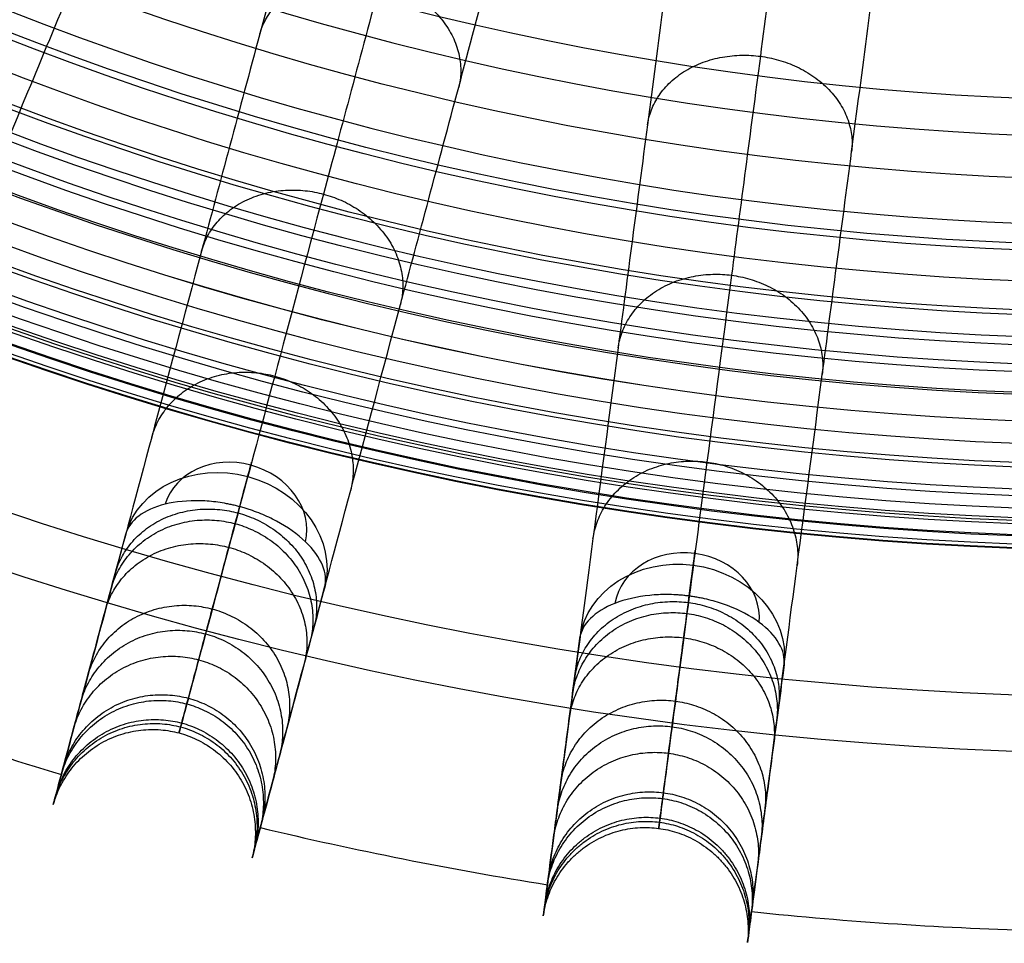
# Model space of a CAD drawing. Header units: millimetres. Extents: x 336 to 771, y -218 to 218.
# Tile 3 of 40: x 490 to 545, y -217 to -164. Entities that reach past the tile are written whole.
import ezdxf

# ---------------------------------------------------------------- set-up
doc = ezdxf.new("R2010")
doc.units = ezdxf.units.MM
doc.layers.add('Ø40', color=5, linetype='Continuous', true_color=0x0000ff)

msp = doc.modelspace()

# ---------------------------------------------------------------- linework, layer by layer
at = {"layer": 'Ø40'}
for centre, radius in [((553.502, 0, 327.826), 205.981), ((553.502, 0, 324.542), 202.782), ((553.502, 0, 216.297), 194.475), ((553.502, 0, 208.726), 194.44), ((553.502, 0, 222.169), 194.232), ((553.502, 0, 227.919), 193.761), ((553.502, 0, 197.88), 193.701), ((553.502, 0, 233.516), 193.074), ((553.502, 0, 191.609), 192.89), ((553.502, 0, 292.016), 192.73), ((553.502, 0, 238.925), 192.182), ((553.502, 0, 183.851), 191.483), ((553.502, 0, 244.11), 191.102), ((553.502, 0, 249.039), 189.849), ((553.502, 0, 175.928), 189.596), ((553.502, 0, 253.445), 188.517), ((553.502, 0, 167.941), 187.248), ((553.502, 0, 257.086), 187.243), ((553.502, 0, 261.088), 185.627), ((553.502, 0, 159.909), 184.45), ((553.502, 0, 264.548), 184.007), ((553.502, 0, 266.596), 182.926), ((553.502, 0, 151.84), 181.211), ((553.502, 0, 270.178), 180.942), ((553.502, 0, 308.953), 179.298), ((553.502, 0, 143.743), 177.541), ((553.502, 0, 271.737), 177.157), ((553.502, 0, 135.627), 173.452), ((553.502, 0, 127.503), 168.958)]:
    msp.add_circle(centre, radius, dxfattribs=at)
at = {"layer": 'Ø40', "extrusion": (0, 0, -1)}
for centre, radius in [((-553.502, 0, -350.419), 185.722), ((-553.502, 0, -350.419), 182.441), ((-553.502, 0, -348.865), 176.027), ((-553.502, 0, -344.549), 171.034)]:
    msp.add_circle(centre, radius, dxfattribs=at)
at = {"layer": 'Ø40', "extrusion": (-0.965926, 0.258819, -1.11068e-15)}
msp.add_arc((58.706, 280.335, -534.642), 5.84, 123.6054, 211.114, dxfattribs=at)
at = {"layer": 'Ø40', "extrusion": (0.133735, 0.499105, 0.85616)}
for start, end in [(270, 357.784), (182.216, 270)]:
    msp.add_arc((-534.642, 195.114, 213.807), 4.13, start, end, dxfattribs=at)
at = {"layer": 'Ø40', "extrusion": (-0.133735, -0.499105, -0.85616)}
for start, end in [(180.7094, 270), (270, 359.2906)]:
    msp.add_arc((534.642, 195.114, -209.678), 5.84, start, end, dxfattribs=at)
at = {"layer": 'Ø40', "extrusion": (-0.991445, 0.130526, 8.57746e-18)}
msp.add_arc((129.716, 280.335, -548.766), 5.84, 123.6054, 211.114, dxfattribs=at)
at = {"layer": 'Ø40', "extrusion": (-0.067444, -0.512291, -0.85616)}
for start, end in [(180.7094, 270), (270, 359.2906)]:
    msp.add_arc((548.766, 255.91, -172.986), 5.84, start, end, dxfattribs=at)
at = {"layer": 'Ø40', "extrusion": (0.067444, 0.512291, 0.85616)}
for start, end in [(270, 357.784), (182.216, 270)]:
    msp.add_arc((-548.766, 255.91, 177.116), 4.13, start, end, dxfattribs=at)
at = {"layer": 'Ø40'}
for start, end in [(249.04858, 253.45142), (256.54858, 260.95142), (264.04858, 268.45142)]:
    msp.add_arc((553.502, 0, 188.802), 216.092, start, end, dxfattribs=at)
for points, knots in [([(492.948, -104.882, 39.176), (490.057, -109.889, 44.946), (484.464, -119.577, 56.624), (476.636, -133.136, 74.745), (469.533, -145.438, 93.259), (463.249, -156.322, 112.103), (457.878, -165.626, 131.212), (453.51, -173.191, 150.522), (450.235, -178.863, 169.977), (448.383, -182.07, 187.274), (447.588, -183.447, 202.235), (447.413, -183.752, 214.764), (447.703, -183.248, 226.986), (448.426, -181.997, 238.726), (449.546, -180.057, 249.803), (451.024, -177.496, 260.032), (452.549, -174.855, 267.843), (453.919, -172.482, 273.48), (454.647, -171.222, 276.079), (455.02, -170.575, 277.318)], [0, 0, 0, 0, 21.206687, 42.000163, 62.298384, 82.041442, 101.198015, 119.773444, 137.819283, 155.44352, 166.748088, 177.876049, 188.747485, 199.274348, 209.364632, 218.926927, 227.876161, 232.097972, 236.141838, 236.141838, 236.141838, 236.141838]), ([(457.609, -177.771, 280.298), (457.203, -178.474, 278.952), (456.818, -179.14, 277.576), (456.454, -179.771, 276.183), (456.074, -180.429, 274.728), (455.715, -181.052, 273.248), (455.375, -181.64, 271.754), (455.016, -182.263, 270.17), (454.677, -182.849, 268.563), (454.041, -183.951, 265.324), (453.742, -184.469, 263.687), (453.461, -184.954, 262.039), (452.863, -185.991, 258.523), (452.345, -186.889, 254.932), (451.901, -187.658, 251.326), (451.432, -188.47, 247.518), (451.042, -189.146, 243.656), (450.726, -189.693, 239.786), (450.396, -190.263, 235.746), (450.145, -190.698, 231.67), (449.971, -191.001, 227.592), (449.79, -191.314, 223.379), (449.689, -191.488, 219.144), (449.668, -191.525, 214.917), (449.646, -191.563, 210.589), (449.706, -191.458, 206.252), (449.851, -191.209, 201.933), (449.997, -190.955, 197.545), (450.23, -190.551, 193.163), (450.552, -189.994, 188.813), (450.552, -189.993, 188.809), (450.552, -189.993, 188.805), (450.553, -189.993, 188.802), (451.055, -189.123, 182.016), (451.774, -187.878, 175.308), (452.679, -186.309, 168.693), (453.607, -184.703, 161.919), (454.729, -182.759, 155.253), (456.013, -180.535, 148.716), (457.334, -178.247, 141.988), (458.827, -175.662, 135.39), (460.456, -172.839, 128.939), (462.137, -169.927, 122.288), (463.968, -166.756, 115.776), (465.915, -163.384, 109.421), (467.921, -159.909, 102.873), (470.058, -156.208, 96.467), (472.292, -152.339, 90.221), (474.589, -148.36, 83.799), (476.999, -144.185, 77.519), (479.492, -139.868, 71.396), (482.046, -135.445, 65.124), (484.697, -130.852, 58.989), (487.419, -126.138, 53.006), (490.195, -121.33, 46.904), (493.056, -116.374, 40.935), (495.977, -111.315, 35.11)], [0, 0, 0, 0, 4.040828, 4.040828, 4.040828, 8.259644, 8.259644, 8.259644, 12.731241, 12.731241, 17.203384, 17.203384, 17.203384, 26.762643, 26.762643, 26.762643, 36.850305, 36.850305, 36.850305, 47.374726, 47.374726, 47.374726, 58.243746, 58.243746, 58.243746, 69.369292, 69.369292, 69.369292, 80.671791, 80.671791, 80.671791, 80.681377, 80.681377, 80.681377, 98.298559, 98.298559, 98.298559, 116.345926, 116.345926, 116.345926, 134.921722, 134.921722, 134.921722, 154.078377, 154.078377, 154.078377, 173.820712, 173.820712, 173.820712, 194.117895, 194.117895, 194.117895, 214.910076, 214.910076, 214.910076, 236.114875, 236.114875, 236.114875, 236.114875]), ([(507.156, -111.888, 39.176), (504.943, -117.23, 44.946), (500.662, -127.565, 56.624), (494.671, -142.03, 74.745), (489.235, -155.154, 93.259), (484.425, -166.765, 112.103), (480.314, -176.69, 131.212), (476.971, -184.761, 150.522), (474.465, -190.812, 169.977), (473.048, -194.233, 187.274), (472.439, -195.702, 202.235), (472.305, -196.027, 214.764), (472.527, -195.49, 226.986), (473.08, -194.155, 238.726), (473.937, -192.086, 249.803), (475.069, -189.353, 260.032), (476.236, -186.536, 267.843), (477.284, -184.005, 273.48), (477.841, -182.66, 276.079), (478.127, -181.97, 277.318)], [0, 0, 0, 0, 21.206687, 42.000163, 62.298384, 82.041442, 101.198015, 119.773444, 137.819283, 155.44352, 166.748088, 177.876049, 188.747485, 199.274348, 209.364632, 218.926927, 227.876161, 232.097972, 236.141838, 236.141838, 236.141838, 236.141838]), ([(500.208, -113.402, 35.11), (497.973, -118.799, 40.935), (495.783, -124.085, 46.904), (493.658, -129.215, 53.006), (491.575, -134.244, 58.989), (489.546, -139.143, 65.124), (487.591, -143.862, 71.396), (485.683, -148.468, 77.519), (483.839, -152.921, 83.799), (482.081, -157.166, 90.221), (480.371, -161.294, 96.467), (478.735, -165.242, 102.873), (477.2, -168.949, 109.421), (475.71, -172.546, 115.776), (474.308, -175.929, 122.288), (473.022, -179.035, 128.939), (471.774, -182.047, 135.39), (470.632, -184.805, 141.988), (469.621, -187.246, 148.716), (468.638, -189.618, 155.253), (467.779, -191.692, 161.919), (467.069, -193.406, 168.693), (466.376, -195.079, 175.308), (465.826, -196.407, 182.016), (465.442, -197.335, 188.802), (465.442, -197.336, 188.805), (465.441, -197.336, 188.809), (465.441, -197.337, 188.813), (465.195, -197.931, 193.163), (465.017, -198.362, 197.545), (464.904, -198.632, 201.933), (464.794, -198.899, 206.252), (464.748, -199.011, 210.589), (464.765, -198.97, 214.917), (464.781, -198.93, 219.144), (464.858, -198.744, 223.379), (464.996, -198.411, 227.592), (465.13, -198.087, 231.67), (465.322, -197.624, 235.746), (465.574, -197.015, 239.786), (465.816, -196.432, 243.656), (466.115, -195.711, 247.518), (466.473, -194.844, 251.326), (466.813, -194.024, 254.932), (467.21, -193.066, 258.523), (467.668, -191.96, 262.039), (467.883, -191.442, 263.687), (468.111, -190.89, 265.324), (468.598, -189.714, 268.563), (468.858, -189.089, 270.17), (469.133, -188.424, 271.754), (469.393, -187.797, 273.248), (469.668, -187.133, 274.728), (469.959, -186.431, 276.183), (470.237, -185.758, 277.576), (470.532, -185.047, 278.952), (470.842, -184.297, 280.298)], [0, 0, 0, 0, 21.204799, 21.204799, 21.204799, 41.99698, 41.99698, 41.99698, 62.294163, 62.294163, 62.294163, 82.036498, 82.036498, 82.036498, 101.193153, 101.193153, 101.193153, 119.768949, 119.768949, 119.768949, 137.816316, 137.816316, 137.816316, 155.433498, 155.433498, 155.433498, 155.443084, 155.443084, 155.443084, 166.745582, 166.745582, 166.745582, 177.871129, 177.871129, 177.871129, 188.740149, 188.740149, 188.740149, 199.26457, 199.26457, 199.26457, 209.352232, 209.352232, 209.352232, 218.911491, 218.911491, 218.911491, 223.383634, 223.383634, 227.855231, 227.855231, 227.855231, 232.074047, 232.074047, 232.074047, 236.114875, 236.114875, 236.114875, 236.114875]), ([(522.157, -116.98, 39.176), (520.66, -122.565, 44.946), (517.765, -133.371, 56.624), (513.713, -148.494, 74.745), (510.036, -162.215, 93.259), (506.784, -174.354, 112.103), (504.003, -184.731, 131.212), (501.742, -193.169, 150.522), (500.047, -199.496, 169.977), (499.088, -203.073, 187.274), (498.677, -204.609, 202.235), (498.586, -204.948, 214.764), (498.736, -204.387, 226.986), (499.11, -202.991, 238.726), (499.69, -200.828, 249.803), (500.456, -197.971, 260.032), (501.245, -195.025, 267.843), (501.954, -192.379, 273.48), (502.33, -190.973, 276.079), (502.524, -190.251, 277.318)], [0, 0, 0, 0, 21.206687, 42.000163, 62.298384, 82.041442, 101.198015, 119.773444, 137.819283, 155.44352, 166.748088, 177.876049, 188.747485, 199.274348, 209.364632, 218.926927, 227.876161, 232.097972, 236.141838, 236.141838, 236.141838, 236.141838]), ([(481.633, -188.767, 280.298), (481.322, -189.517, 278.952), (481.028, -190.228, 277.576), (480.749, -190.9, 276.183), (480.458, -191.603, 274.728), (480.183, -192.267, 273.248), (479.923, -192.894, 271.754), (479.648, -193.558, 270.17), (479.389, -194.184, 268.563), (478.902, -195.36, 265.324), (478.673, -195.912, 263.687), (478.459, -196.43, 262.039), (478.001, -197.536, 258.523), (477.604, -198.494, 254.932), (477.264, -199.314, 251.326), (476.905, -200.18, 247.518), (476.607, -200.901, 243.656), (476.365, -201.485, 239.786), (476.113, -202.094, 235.746), (475.921, -202.557, 231.67), (475.787, -202.88, 227.592), (475.649, -203.214, 223.379), (475.572, -203.4, 219.144), (475.555, -203.44, 214.917), (475.538, -203.48, 210.589), (475.585, -203.368, 206.252), (475.695, -203.102, 201.933), (475.807, -202.831, 197.545), (475.985, -202.401, 193.163), (476.232, -201.806, 188.813), (476.232, -201.806, 188.809), (476.232, -201.805, 188.805), (476.232, -201.805, 188.802), (476.617, -200.877, 182.016), (477.167, -199.549, 175.308), (477.86, -197.875, 168.693), (478.57, -196.161, 161.919), (479.429, -194.087, 155.253), (480.411, -191.716, 148.716), (481.422, -189.275, 141.988), (482.565, -186.516, 135.39), (483.812, -183.505, 128.939), (485.099, -180.399, 122.288), (486.5, -177.016, 115.776), (487.99, -173.419, 109.421), (489.526, -169.712, 102.873), (491.161, -165.764, 96.467), (492.871, -161.635, 90.221), (494.629, -157.391, 83.799), (496.474, -152.937, 77.519), (498.382, -148.331, 71.396), (500.336, -143.613, 65.124), (502.365, -138.713, 58.989), (504.449, -133.684, 53.006), (506.573, -128.555, 46.904), (508.763, -123.269, 40.935), (510.998, -117.871, 35.11)], [0, 0, 0, 0, 4.040828, 4.040828, 4.040828, 8.259644, 8.259644, 8.259644, 12.731241, 12.731241, 17.203384, 17.203384, 17.203384, 26.762643, 26.762643, 26.762643, 36.850305, 36.850305, 36.850305, 47.374726, 47.374726, 47.374726, 58.243746, 58.243746, 58.243746, 69.369292, 69.369292, 69.369292, 80.671791, 80.671791, 80.671791, 80.681377, 80.681377, 80.681377, 98.298559, 98.298559, 98.298559, 116.345926, 116.345926, 116.345926, 134.921722, 134.921722, 134.921722, 154.078377, 154.078377, 154.078377, 173.820712, 173.820712, 173.820712, 194.117895, 194.117895, 194.117895, 214.910076, 214.910076, 214.910076, 236.114875, 236.114875, 236.114875, 236.114875]), ([(515.466, -119.388, 35.11), (513.954, -125.031, 40.935), (512.473, -130.558, 46.904), (511.036, -135.92, 53.006), (509.627, -141.179, 58.989), (508.255, -146.301, 65.124), (506.933, -151.234, 71.396), (505.643, -156.05, 77.519), (504.395, -160.706, 83.799), (503.206, -165.144, 90.221), (502.049, -169.46, 96.467), (500.943, -173.588, 102.873), (499.905, -177.463, 109.421), (498.897, -181.224, 115.776), (497.949, -184.761, 122.288), (497.079, -188.008, 128.939), (496.236, -191.157, 135.39), (495.463, -194.041, 141.988), (494.779, -196.593, 148.716), (494.115, -199.073, 155.253), (493.534, -201.241, 161.919), (493.053, -203.033, 168.693), (492.585, -204.782, 175.308), (492.213, -206.171, 182.016), (491.953, -207.141, 188.802), (491.952, -207.141, 188.805), (491.952, -207.142, 188.809), (491.952, -207.143, 188.813), (491.786, -207.764, 193.163), (491.665, -208.214, 197.545), (491.589, -208.497, 201.933), (491.515, -208.776, 206.252), (491.483, -208.893, 210.589), (491.495, -208.85, 214.917), (491.506, -208.809, 219.144), (491.558, -208.614, 223.379), (491.651, -208.265, 227.592), (491.742, -207.928, 231.67), (491.872, -207.443, 235.746), (492.042, -206.806, 239.786), (492.206, -206.196, 243.656), (492.408, -205.443, 247.518), (492.65, -204.537, 251.326), (492.88, -203.679, 254.932), (493.149, -202.678, 258.523), (493.458, -201.522, 262.039), (493.603, -200.98, 263.687), (493.758, -200.403, 265.324), (494.087, -199.173, 268.563), (494.263, -198.519, 270.17), (494.449, -197.824, 271.754), (494.625, -197.169, 273.248), (494.811, -196.475, 274.728), (495.007, -195.74, 276.183), (495.196, -195.037, 277.576), (495.395, -194.294, 278.952), (495.605, -193.51, 280.298)], [0, 0, 0, 0, 21.204799, 21.204799, 21.204799, 41.99698, 41.99698, 41.99698, 62.294163, 62.294163, 62.294163, 82.036498, 82.036498, 82.036498, 101.193153, 101.193153, 101.193153, 119.768949, 119.768949, 119.768949, 137.816316, 137.816316, 137.816316, 155.433498, 155.433498, 155.433498, 155.443084, 155.443084, 155.443084, 166.745582, 166.745582, 166.745582, 177.871129, 177.871129, 177.871129, 188.740149, 188.740149, 188.740149, 199.26457, 199.26457, 199.26457, 209.352232, 209.352232, 209.352232, 218.911491, 218.911491, 218.911491, 223.383634, 223.383634, 227.855231, 227.855231, 227.855231, 232.074047, 232.074047, 232.074047, 236.114875, 236.114875, 236.114875, 236.114875]), ([(537.694, -120.071, 39.176), (536.939, -125.804, 44.946), (535.479, -136.894, 56.624), (533.436, -152.417, 74.745), (531.581, -166.501, 93.259), (529.941, -178.96, 112.103), (528.539, -189.612, 131.212), (527.399, -198.273, 150.522), (526.544, -204.766, 169.977), (526.06, -208.438, 187.274), (525.853, -210.015, 202.235), (525.807, -210.363, 214.764), (525.883, -209.787, 226.986), (526.071, -208.354, 238.726), (526.364, -206.133, 249.803), (526.75, -203.201, 260.032), (527.148, -200.178, 267.843), (527.505, -197.461, 273.48), (527.695, -196.019, 276.079), (527.793, -195.278, 277.318)], [0, 0, 0, 0, 21.206687, 42.000163, 62.298384, 82.041442, 101.198015, 119.773444, 137.819283, 155.44352, 166.748088, 177.876049, 188.747485, 199.274348, 209.364632, 218.926927, 227.876161, 232.097972, 236.141838, 236.141838, 236.141838, 236.141838]), ([(506.887, -196.533, 280.298), (506.677, -197.317, 278.952), (506.478, -198.06, 277.576), (506.289, -198.763, 276.183), (506.092, -199.498, 274.728), (505.906, -200.192, 273.248), (505.731, -200.847, 271.754), (505.544, -201.542, 270.17), (505.369, -202.196, 268.563), (505.04, -203.426, 265.324), (504.885, -204.003, 263.687), (504.74, -204.545, 262.039), (504.43, -205.701, 258.523), (504.162, -206.702, 254.932), (503.932, -207.56, 251.326), (503.689, -208.466, 247.518), (503.487, -209.219, 243.656), (503.324, -209.829, 239.786), (503.153, -210.466, 235.746), (503.023, -210.95, 231.67), (502.933, -211.288, 227.592), (502.839, -211.637, 223.379), (502.787, -211.832, 219.144), (502.776, -211.873, 214.917), (502.765, -211.916, 210.589), (502.796, -211.799, 206.252), (502.871, -211.52, 201.933), (502.947, -211.237, 197.545), (503.067, -210.787, 193.163), (503.234, -210.165, 188.813), (503.234, -210.165, 188.809), (503.234, -210.164, 188.805), (503.234, -210.164, 188.802), (503.494, -209.193, 182.016), (503.866, -207.805, 175.308), (504.335, -206.056, 168.693), (504.815, -204.264, 161.919), (505.396, -202.095, 155.253), (506.061, -199.616, 148.716), (506.744, -197.064, 141.988), (507.517, -194.18, 135.39), (508.361, -191.031, 128.939), (509.231, -187.784, 122.288), (510.179, -184.247, 115.776), (511.186, -180.486, 109.421), (512.225, -176.61, 102.873), (513.331, -172.483, 96.467), (514.487, -168.166, 90.221), (515.676, -163.729, 83.799), (516.924, -159.073, 77.519), (518.214, -154.257, 71.396), (519.536, -149.324, 65.124), (520.909, -144.201, 58.989), (522.318, -138.943, 53.006), (523.755, -133.58, 46.904), (525.235, -128.054, 40.935), (526.747, -122.411, 35.11)], [0, 0, 0, 0, 4.040828, 4.040828, 4.040828, 8.259644, 8.259644, 8.259644, 12.731241, 12.731241, 17.203384, 17.203384, 17.203384, 26.762643, 26.762643, 26.762643, 36.850305, 36.850305, 36.850305, 47.374726, 47.374726, 47.374726, 58.243746, 58.243746, 58.243746, 69.369292, 69.369292, 69.369292, 80.671791, 80.671791, 80.671791, 80.681377, 80.681377, 80.681377, 98.298559, 98.298559, 98.298559, 116.345926, 116.345926, 116.345926, 134.921722, 134.921722, 134.921722, 154.078377, 154.078377, 154.078377, 173.820712, 173.820712, 173.820712, 194.117895, 194.117895, 194.117895, 214.910076, 214.910076, 214.910076, 236.114875, 236.114875, 236.114875, 236.114875]), ([(531.375, -123.331, 35.11), (530.612, -129.123, 40.935), (529.865, -134.796, 46.904), (529.141, -140.301, 53.006), (528.43, -145.697, 58.989), (527.738, -150.955, 65.124), (527.071, -156.019, 71.396), (526.421, -160.962, 77.519), (525.791, -165.741, 83.799), (525.192, -170.296, 90.221), (524.608, -174.726, 96.467), (524.051, -178.963, 102.873), (523.527, -182.941, 109.421), (523.019, -186.801, 115.776), (522.541, -190.432, 122.288), (522.102, -193.764, 128.939), (521.676, -196.996, 135.39), (521.287, -199.957, 141.988), (520.942, -202.576, 148.716), (520.607, -205.121, 155.253), (520.314, -207.346, 161.919), (520.072, -209.186, 168.693), (519.835, -210.982, 175.308), (519.648, -212.407, 182.016), (519.516, -213.403, 188.802), (519.516, -213.403, 188.805), (519.516, -213.404, 188.809), (519.516, -213.404, 188.813), (519.432, -214.042, 193.163), (519.371, -214.504, 197.545), (519.333, -214.795, 201.933), (519.296, -215.081, 206.252), (519.28, -215.201, 210.589), (519.285, -215.157, 214.917), (519.291, -215.114, 219.144), (519.317, -214.915, 223.379), (519.365, -214.557, 227.592), (519.41, -214.21, 231.67), (519.476, -213.713, 235.746), (519.562, -213.059, 239.786), (519.644, -212.433, 243.656), (519.746, -211.659, 247.518), (519.868, -210.73, 251.326), (519.984, -209.85, 254.932), (520.12, -208.821, 258.523), (520.276, -207.635, 262.039), (520.349, -207.079, 263.687), (520.427, -206.486, 265.324), (520.593, -205.225, 268.563), (520.681, -204.553, 270.17), (520.775, -203.84, 271.754), (520.864, -203.167, 273.248), (520.958, -202.455, 274.728), (521.057, -201.701, 276.183), (521.152, -200.979, 277.576), (521.252, -200.216, 278.952), (521.358, -199.411, 280.298)], [0, 0, 0, 0, 21.204799, 21.204799, 21.204799, 41.99698, 41.99698, 41.99698, 62.294163, 62.294163, 62.294163, 82.036498, 82.036498, 82.036498, 101.193153, 101.193153, 101.193153, 119.768949, 119.768949, 119.768949, 137.816316, 137.816316, 137.816316, 155.433498, 155.433498, 155.433498, 155.443084, 155.443084, 155.443084, 166.745582, 166.745582, 166.745582, 177.871129, 177.871129, 177.871129, 188.740149, 188.740149, 188.740149, 199.26457, 199.26457, 199.26457, 209.352232, 209.352232, 209.352232, 218.911491, 218.911491, 218.911491, 223.383634, 223.383634, 227.855231, 227.855231, 227.855231, 232.074047, 232.074047, 232.074047, 236.114875, 236.114875, 236.114875, 236.114875]), ([(532.938, -200.936, 280.298), (532.832, -201.741, 278.952), (532.732, -202.503, 277.576), (532.637, -203.225, 276.183), (532.538, -203.979, 274.728), (532.444, -204.692, 273.248), (532.355, -205.364, 271.754), (532.261, -206.078, 270.17), (532.173, -206.749, 268.563), (532.007, -208.011, 265.324), (531.929, -208.604, 263.687), (531.856, -209.159, 262.039), (531.699, -210.346, 258.523), (531.564, -211.374, 254.932), (531.448, -212.254, 251.326), (531.326, -213.184, 247.518), (531.224, -213.958, 243.656), (531.141, -214.584, 239.786), (531.055, -215.237, 235.746), (530.99, -215.734, 231.67), (530.944, -216.081, 227.592), (530.897, -216.44, 223.379), (530.871, -216.639, 219.144), (530.865, -216.682, 214.917), (530.859, -216.725, 210.589), (530.875, -216.605, 206.252), (530.913, -216.319, 201.933), (530.951, -216.029, 197.545), (531.012, -215.567, 193.163), (531.096, -214.929, 188.813), (531.096, -214.928, 188.809), (531.096, -214.928, 188.805), (531.096, -214.927, 188.802), (531.227, -213.931, 182.016), (531.415, -212.506, 175.308), (531.651, -210.71, 168.693), (531.893, -208.871, 161.919), (532.186, -206.645, 155.253), (532.522, -204.1, 148.716), (532.866, -201.481, 141.988), (533.256, -198.521, 135.39), (533.682, -195.289, 128.939), (534.12, -191.956, 122.288), (534.598, -188.325, 115.776), (535.107, -184.465, 109.421), (535.63, -180.487, 102.873), (536.188, -176.25, 96.467), (536.771, -171.82, 90.221), (537.371, -167.265, 83.799), (538, -162.486, 77.519), (538.651, -157.543, 71.396), (539.317, -152.48, 65.124), (540.01, -147.222, 58.989), (540.72, -141.825, 53.006), (541.445, -136.32, 46.904), (542.192, -130.648, 40.935), (542.954, -124.855, 35.11)], [0, 0, 0, 0, 4.040828, 4.040828, 4.040828, 8.259644, 8.259644, 8.259644, 12.731241, 12.731241, 17.203384, 17.203384, 17.203384, 26.762643, 26.762643, 26.762643, 36.850305, 36.850305, 36.850305, 47.374726, 47.374726, 47.374726, 58.243746, 58.243746, 58.243746, 69.369292, 69.369292, 69.369292, 80.671791, 80.671791, 80.671791, 80.681377, 80.681377, 80.681377, 98.298559, 98.298559, 98.298559, 116.345926, 116.345926, 116.345926, 134.921722, 134.921722, 134.921722, 154.078377, 154.078377, 154.078377, 173.820712, 173.820712, 173.820712, 194.117895, 194.117895, 194.117895, 214.910076, 214.910076, 214.910076, 236.114875, 236.114875, 236.114875, 236.114875]), ([(502.066, -191.959, 285.2), (501.985, -191.937, 285.2), (501.903, -191.916, 285.198), (501.821, -191.896, 285.195), (501.739, -191.876, 285.192), (501.656, -191.858, 285.188), (501.492, -191.822, 285.176), (501.409, -191.805, 285.168), (501.161, -191.759, 285.141), (500.996, -191.732, 285.117), (500.502, -191.664, 285.027), (500.175, -191.636, 284.944), (499.854, -191.625, 284.838), (499.123, -191.602, 284.597), (498.436, -191.67, 284.241), (497.831, -191.82, 283.789), (497.229, -191.97, 283.337), (496.721, -192.198, 282.798), (496.339, -192.489, 282.199), (495.957, -192.78, 281.601), (495.707, -193.127, 280.955), (495.605, -193.51, 280.298)], [0, 0, 0, 0, 0.217298, 0.217298, 0.217298, 0.434342, 0.434342, 0.651386, 0.651386, 1.085525, 1.085525, 1.954213, 1.954213, 1.954213, 3.937468, 3.937468, 3.937468, 5.915593, 5.915593, 5.915593, 7.892081, 7.892081, 7.892081, 7.892081]), ([(506.887, -196.533, 280.298), (506.989, -196.15, 280.955), (506.947, -195.725, 281.601), (506.761, -195.282, 282.199), (506.576, -194.839, 282.798), (506.251, -194.387, 283.337), (505.804, -193.956, 283.789), (505.356, -193.524, 284.241), (504.794, -193.121, 284.597), (504.149, -192.776, 284.838), (503.866, -192.625, 284.944), (503.569, -192.485, 285.027), (503.107, -192.297, 285.117), (502.95, -192.238, 285.141), (502.712, -192.155, 285.168), (502.633, -192.128, 285.176), (502.472, -192.076, 285.188), (502.392, -192.051, 285.192), (502.311, -192.027, 285.195), (502.23, -192.004, 285.198), (502.148, -191.981, 285.2), (502.066, -191.959, 285.2)], [0, 0, 0, 0, 1.976488, 1.976488, 1.976488, 3.954613, 3.954613, 3.954613, 5.937868, 5.937868, 5.937868, 6.806556, 6.806556, 7.240695, 7.240695, 7.457739, 7.457739, 7.674783, 7.674783, 7.674783, 7.892081, 7.892081, 7.892081, 7.892081]), ([(527.562, -197.03, 285.2), (527.478, -197.019, 285.2), (527.394, -197.009, 285.198), (527.31, -197, 285.195), (527.226, -196.991, 285.192), (527.142, -196.983, 285.188), (526.974, -196.97, 285.176), (526.89, -196.964, 285.168), (526.639, -196.95, 285.141), (526.471, -196.945, 285.117), (525.972, -196.942, 285.027), (525.644, -196.957, 284.944), (525.325, -196.989, 284.838), (524.598, -197.061, 284.597), (523.925, -197.217, 284.241), (523.345, -197.445, 283.789), (522.767, -197.672, 283.337), (522.294, -197.965, 282.798), (521.953, -198.304, 282.199), (521.612, -198.642, 281.601), (521.41, -199.019, 280.955), (521.358, -199.411, 280.298)], [0, 0, 0, 0, 0.217298, 0.217298, 0.217298, 0.434342, 0.434342, 0.651386, 0.651386, 1.085525, 1.085525, 1.954213, 1.954213, 1.954213, 3.937468, 3.937468, 3.937468, 5.915593, 5.915593, 5.915593, 7.892081, 7.892081, 7.892081, 7.892081]), ([(532.938, -200.936, 280.298), (532.99, -200.543, 280.955), (532.892, -200.127, 281.601), (532.651, -199.712, 282.199), (532.409, -199.297, 282.798), (532.027, -198.891, 283.337), (531.528, -198.522, 283.789), (531.027, -198.152, 284.241), (530.418, -197.827, 284.597), (529.734, -197.569, 284.838), (529.434, -197.456, 284.944), (529.121, -197.356, 285.027), (528.638, -197.23, 285.117), (528.475, -197.192, 285.141), (528.228, -197.14, 285.168), (528.146, -197.124, 285.176), (527.98, -197.094, 285.188), (527.897, -197.079, 285.192), (527.813, -197.066, 285.195), (527.73, -197.053, 285.198), (527.646, -197.041, 285.2), (527.562, -197.03, 285.2)], [0, 0, 0, 0, 1.976488, 1.976488, 1.976488, 3.954613, 3.954613, 3.954613, 5.937868, 5.937868, 5.937868, 6.806556, 6.806556, 7.240695, 7.240695, 7.457739, 7.457739, 7.674783, 7.674783, 7.674783, 7.892081, 7.892081, 7.892081, 7.892081])]:
    msp.add_open_spline(points, degree=3, knots=knots, dxfattribs=at)
for points, weights, knots in [([(503.206, -165.144, 90.221), (504.495, -160.639, 93.572), (510.059, -162.13, 93.572), (515.623, -163.621, 93.572), (514.487, -168.166, 90.221)], [0.994371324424, 0.709948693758, 1, 0.709948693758, 0.994371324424], [7.930188, 7.930188, 7.930188, 15.707963, 15.707963, 23.485739, 23.485739, 23.485739]), ([(525.192, -170.296, 90.221), (525.882, -165.661, 93.572), (531.593, -166.413, 93.572), (537.304, -167.165, 93.572), (536.771, -171.82, 90.221)], [0.994371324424, 0.709948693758, 1, 0.709948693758, 0.994371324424], [7.930188, 7.930188, 7.930188, 15.707963, 15.707963, 23.485739, 23.485739, 23.485739]), ([(499.905, -177.463, 109.421), (501.251, -172.737, 112.431), (506.817, -174.229, 112.431), (512.383, -175.72, 112.431), (511.186, -180.486, 109.421)], [0.994503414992, 0.709881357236, 1, 0.709881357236, 0.994503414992], [7.928382, 7.928382, 7.928382, 15.707963, 15.707963, 23.487544, 23.487544, 23.487544]), ([(523.527, -182.941, 109.421), (524.245, -178.08, 112.431), (529.958, -178.832, 112.431), (535.671, -179.584, 112.431), (535.107, -184.465, 109.421)], [0.994503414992, 0.709881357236, 1, 0.709881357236, 0.994503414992], [7.928382, 7.928382, 7.928382, 15.707963, 15.707963, 23.487544, 23.487544, 23.487544]), ([(497.079, -188.008, 128.939), (498.484, -183.06, 131.539), (504.051, -184.552, 131.539), (509.618, -186.043, 131.539), (508.361, -191.031, 128.939)], [0.994566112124, 0.709849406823, 1, 0.709849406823, 0.994566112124], [7.927526, 7.927526, 7.927526, 15.707963, 15.707963, 23.488401, 23.488401, 23.488401]), ([(522.102, -193.764, 128.939), (522.849, -188.675, 131.539), (528.563, -189.427, 131.539), (534.277, -190.18, 131.539), (533.682, -195.289, 128.939)], [0.994566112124, 0.709849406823, 1, 0.709849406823, 0.994566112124], [7.927526, 7.927526, 7.927526, 15.707963, 15.707963, 23.488401, 23.488401, 23.488401]), ([(495.007, -195.74, 276.183), (496.4, -190.824, 273.51), (501.971, -192.316, 273.51), (507.541, -193.809, 273.51), (506.289, -198.763, 276.183)], [0.994812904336, 0.709723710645, 1, 0.709723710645, 0.994812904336], [7.924155, 7.924155, 7.924155, 15.707963, 15.707963, 23.491771, 23.491771, 23.491771]), ([(494.779, -196.593, 148.716), (496.241, -191.431, 150.823), (501.808, -192.923, 150.823), (507.375, -194.415, 150.823), (506.061, -199.616, 148.716)], [0.994578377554, 0.7098431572, 1, 0.7098431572, 0.994578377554], [7.927358, 7.927358, 7.927358, 15.707963, 15.707963, 23.488569, 23.488569, 23.488569]), ([(494.449, -197.824, 271.754), (495.879, -192.774, 269.369), (501.448, -194.266, 269.369), (507.018, -195.758, 269.369), (505.731, -200.847, 271.754)], [0.99473984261, 0.709760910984, 1, 0.709760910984, 0.99473984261], [7.925153, 7.925153, 7.925153, 15.707963, 15.707963, 23.490774, 23.490774, 23.490774]), ([(493.458, -201.522, 262.039), (494.944, -196.271, 260.182), (500.511, -197.763, 260.182), (506.079, -199.255, 260.182), (504.74, -204.545, 262.039)], [0.994618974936, 0.709822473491, 1, 0.709822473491, 0.994618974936], [7.926803, 7.926803, 7.926803, 15.707963, 15.707963, 23.489123, 23.489123, 23.489123]), ([(521.057, -201.701, 276.183), (521.796, -196.644, 273.51), (527.514, -197.397, 273.51), (533.231, -198.15, 273.51), (532.637, -203.225, 276.183)], [0.994812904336, 0.709723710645, 1, 0.709723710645, 0.994812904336], [7.924155, 7.924155, 7.924155, 15.707963, 15.707963, 23.491771, 23.491771, 23.491771]), ([(520.942, -202.576, 148.716), (521.718, -197.268, 150.823), (527.432, -198.02, 150.823), (533.146, -198.772, 150.823), (532.522, -204.1, 148.716)], [0.994578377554, 0.7098431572, 1, 0.7098431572, 0.994578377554], [7.927358, 7.927358, 7.927358, 15.707963, 15.707963, 23.488569, 23.488569, 23.488569]), ([(493.053, -203.033, 168.693), (494.566, -197.684, 170.215), (500.133, -199.176, 170.215), (505.7, -200.667, 170.215), (504.335, -206.056, 168.693)], [0.994559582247, 0.709852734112, 1, 0.709852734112, 0.994559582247], [7.927615, 7.927615, 7.927615, 15.707963, 15.707963, 23.488312, 23.488312, 23.488312]), ([(520.775, -203.84, 271.754), (521.534, -198.646, 269.369), (527.25, -199.398, 269.369), (532.967, -200.151, 269.369), (532.355, -205.364, 271.754)], [0.99473984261, 0.709760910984, 1, 0.709760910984, 0.99473984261], [7.925153, 7.925153, 7.925153, 15.707963, 15.707963, 23.490774, 23.490774, 23.490774]), ([(492.65, -204.537, 251.326), (494.173, -199.152, 249.948), (499.739, -200.644, 249.948), (505.306, -202.135, 249.948), (503.932, -207.56, 251.326)], [0.994562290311, 0.709851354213, 1, 0.709851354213, 0.994562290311], [7.927578, 7.927578, 7.927578, 15.707963, 15.707963, 23.488349, 23.488349, 23.488349]), ([(492.042, -206.806, 239.786), (493.589, -201.333, 238.858), (499.155, -202.824, 238.858), (504.721, -204.316, 238.858), (503.324, -209.829, 239.786)], [0.994533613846, 0.709865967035, 1, 0.709865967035, 0.994533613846], [7.92797, 7.92797, 7.92797, 15.707963, 15.707963, 23.487957, 23.487957, 23.487957]), ([(491.952, -207.143, 188.813), (493.502, -201.657, 189.658), (499.068, -203.148, 189.658), (504.634, -204.64, 189.658), (503.234, -210.165, 188.813)], [0.994519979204, 0.709872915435, 1, 0.709872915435, 0.994519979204], [7.928156, 7.928156, 7.928156, 15.707963, 15.707963, 23.487771, 23.487771, 23.487771]), ([(520.276, -207.635, 262.039), (521.063, -202.235, 260.182), (526.778, -202.988, 260.182), (532.493, -203.74, 260.182), (531.856, -209.159, 262.039)], [0.994618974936, 0.709822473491, 1, 0.709822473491, 0.994618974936], [7.926803, 7.926803, 7.926803, 15.707963, 15.707963, 23.489123, 23.489123, 23.489123]), ([(491.589, -208.497, 201.933), (493.152, -202.964, 202.317), (498.718, -204.455, 202.317), (504.284, -205.947, 202.317), (502.871, -211.52, 201.933)], [0.994518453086, 0.709873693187, 1, 0.709873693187, 0.994518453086], [7.928177, 7.928177, 7.928177, 15.707963, 15.707963, 23.48775, 23.48775, 23.48775]), ([(491.651, -208.265, 227.592), (493.212, -202.74, 227.099), (498.778, -204.231, 227.099), (504.344, -205.723, 227.099), (502.933, -211.288, 227.592)], [0.994520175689, 0.709872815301, 1, 0.709872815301, 0.994520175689], [7.928153, 7.928153, 7.928153, 15.707963, 15.707963, 23.487773, 23.487773, 23.487773]), ([(491.495, -208.85, 214.917), (493.06, -203.305, 214.858), (498.627, -204.796, 214.858), (504.193, -206.288, 214.858), (502.776, -211.873, 214.917)], [0.994515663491, 0.709875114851, 1, 0.709875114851, 0.994515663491], [7.928215, 7.928215, 7.928215, 15.707963, 15.707963, 23.487712, 23.487712, 23.487712]), ([(520.072, -209.186, 168.693), (520.873, -203.685, 170.215), (526.587, -204.438, 170.215), (532.301, -205.19, 170.215), (531.651, -210.71, 168.693)], [0.994559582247, 0.709852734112, 1, 0.709852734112, 0.994559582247], [7.927615, 7.927615, 7.927615, 15.707963, 15.707963, 23.488312, 23.488312, 23.488312]), ([(519.868, -210.73, 251.326), (520.675, -205.192, 249.948), (526.389, -205.944, 249.948), (532.102, -206.697, 249.948), (531.448, -212.254, 251.326)], [0.994562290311, 0.709851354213, 1, 0.709851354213, 0.994562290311], [7.927578, 7.927578, 7.927578, 15.707963, 15.707963, 23.488349, 23.488349, 23.488349]), ([(519.562, -213.059, 239.786), (520.38, -207.431, 238.858), (526.094, -208.183, 238.858), (531.807, -208.935, 238.858), (531.141, -214.584, 239.786)], [0.994533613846, 0.709865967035, 1, 0.709865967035, 0.994533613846], [7.92797, 7.92797, 7.92797, 15.707963, 15.707963, 23.487957, 23.487957, 23.487957]), ([(519.516, -213.404, 188.813), (520.337, -207.763, 189.658), (526.05, -208.515, 189.658), (531.763, -209.268, 189.658), (531.096, -214.929, 188.813)], [0.994519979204, 0.709872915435, 1, 0.709872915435, 0.994519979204], [7.928156, 7.928156, 7.928156, 15.707963, 15.707963, 23.487771, 23.487771, 23.487771]), ([(519.333, -214.795, 201.933), (520.16, -209.105, 202.317), (525.873, -209.857, 202.317), (531.587, -210.609, 202.317), (530.913, -216.319, 201.933)], [0.994518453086, 0.709873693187, 1, 0.709873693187, 0.994518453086], [7.928177, 7.928177, 7.928177, 15.707963, 15.707963, 23.48775, 23.48775, 23.48775]), ([(519.365, -214.557, 227.592), (520.19, -208.875, 227.099), (525.904, -209.627, 227.099), (531.617, -210.379, 227.099), (530.944, -216.081, 227.592)], [0.994520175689, 0.709872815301, 1, 0.709872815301, 0.994520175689], [7.928153, 7.928153, 7.928153, 15.707963, 15.707963, 23.487773, 23.487773, 23.487773]), ([(519.285, -215.157, 214.917), (520.114, -209.455, 214.858), (525.827, -210.207, 214.858), (531.541, -210.959, 214.858), (530.865, -216.682, 214.917)], [0.994515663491, 0.709875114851, 1, 0.709875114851, 0.994515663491], [7.928215, 7.928215, 7.928215, 15.707963, 15.707963, 23.487712, 23.487712, 23.487712])]:
    msp.add_rational_spline(points, weights, degree=2, knots=knots, dxfattribs=at)

doc.saveas('drawing.dxf')
